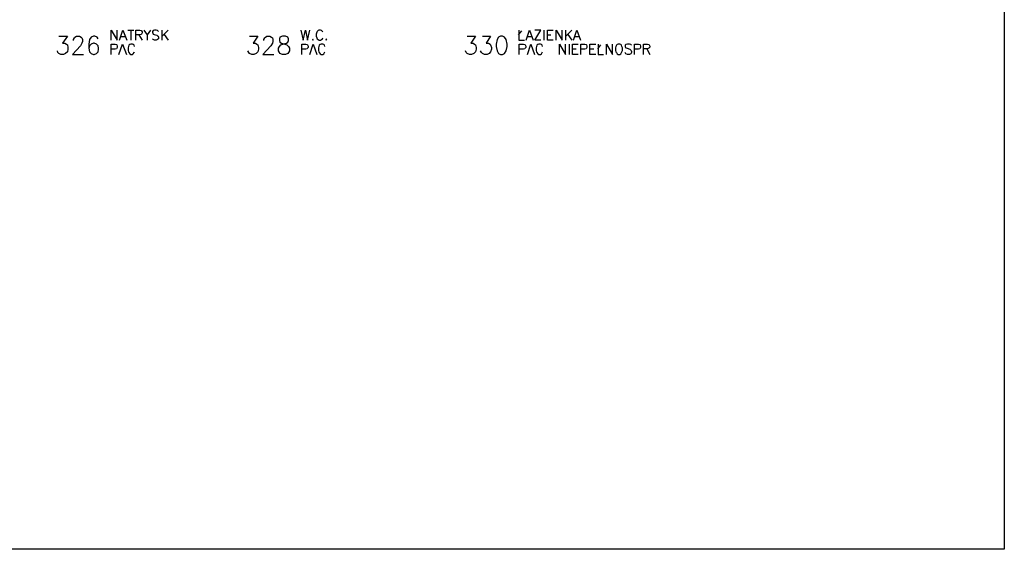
# Model space of a CAD drawing. Header units: millimetres. Extents: x 1 to 17496, y 1 to 30809.
# Tile 245 of 256: x 12126 to 14038, y 26806 to 27834. Entities that reach past the tile are written whole.
import ezdxf

# ---------------------------------------------------------------- set-up
doc = ezdxf.new("R2010")
doc.units = ezdxf.units.MM
doc.layers.add('Opisy', color=255, linetype='Continuous')
doc.layers.add('PDF _Geometria', color=7, linetype='Continuous')

msp = doc.modelspace()

# ---------------------------------------------------------------- linework, layer by layer
at = {"layer": 'Opisy', "color": 7, "lineweight": 25}
for points in [[(12303.4, 27794.7), (12303.4, 27814.1), (12315.2, 27794.7), (12315.2, 27814.1)], [(12319.4, 27794.7), (12326.1, 27814.1), (12333.7, 27794.7)], [(12335.4, 27814.1), (12347.2, 27814.1)], [(12341.3, 27814.1), (12341.3, 27794.7)], [(12351.4, 27794.7), (12351.4, 27814.1), (12359, 27814.1), (12361.5, 27813.2), (12362.3, 27812.4), (12363.2, 27810.7), (12363.2, 27809), (12362.3, 27806.5), (12361.5, 27805.7), (12359, 27804.8), (12351.4, 27804.8)], [(12366.5, 27814.1), (12373.3, 27804.8), (12373.3, 27794.7)], [(12380, 27814.1), (12373.3, 27804.8)], [(12395.2, 27811.6), (12393.5, 27813.2), (12391, 27814.1), (12387.6, 27814.1), (12385.1, 27813.2), (12383.4, 27811.6), (12383.4, 27809.9), (12384.2, 27808.2), (12385.1, 27806.5), (12386.7, 27805.7), (12391.8, 27804), (12393.5, 27803.1), (12394.3, 27802.3), (12395.2, 27800.6), (12395.2, 27797.2), (12393.5, 27795.6), (12391, 27794.7), (12387.6, 27794.7), (12385.1, 27795.6), (12383.4, 27797.2)], [(12401.9, 27814.1), (12401.9, 27794.7)], [(12413.7, 27814.1), (12401.9, 27801.4)], [(12671.4, 27814.1), (12676.5, 27794.7), (12680.7, 27814.1), (12684.9, 27794.7), (12689.1, 27814.1)], [(12714.4, 27809.9), (12713.5, 27811.6), (12711.8, 27813.2), (12710.2, 27814.1), (12706.8, 27814.1), (12705.1, 27813.2), (12703.4, 27811.6), (12702.6, 27809.9), (12701.7, 27806.5), (12701.7, 27802.3), (12702.6, 27798.9), (12703.4, 27797.2), (12705.1, 27795.6), (12706.8, 27794.7), (12710.2, 27794.7), (12711.8, 27795.6), (12713.5, 27797.2), (12714.4, 27798.9)], [(13094.2, 27804.8), (13101, 27812.4)], [(13095.1, 27814.1), (13095.1, 27794.7), (13106, 27794.7)], [(13109.4, 27794.7), (13116.1, 27814.1), (13122.8, 27794.7)], [(13138, 27794.7), (13126.2, 27794.7), (13138, 27814.1), (13126.2, 27814.1)], [(13143.9, 27814.1), (13143.9, 27794.7)], [(13161.6, 27794.7), (13150.6, 27794.7), (13150.6, 27814.1), (13161.6, 27814.1)], [(13167.5, 27794.7), (13167.5, 27814.1), (13179.3, 27794.7), (13179.3, 27814.1)], [(13186, 27814.1), (13186, 27794.7)], [(13197.8, 27814.1), (13186, 27801.4)], [(13201.2, 27794.7), (13207.9, 27814.1), (13214.7, 27794.7)], [(12201.5, 27802.3), (12218.3, 27802.3), (12209, 27788.8), (12213.2, 27788.8), (12216.6, 27787.1), (12218.3, 27785.4), (12219.1, 27780.4), (12219.1, 27777), (12218.3, 27772), (12214.9, 27768.6), (12210.7, 27766.9), (12205.7, 27766.9), (12201.5, 27768.6), (12199.8, 27770.3), (12198.9, 27773.7)], [(12230.1, 27793.9), (12230.1, 27795.6), (12231.8, 27798.9), (12232.6, 27800.6), (12236, 27802.3), (12241.9, 27802.3), (12245.3, 27800.6), (12246.1, 27798.9), (12247.8, 27795.6), (12247.8, 27792.2), (12246.1, 27788.8), (12243.6, 27783.8), (12228.4, 27766.9), (12249.5, 27766.9)], [(12278.1, 27797.2), (12276.4, 27800.6), (12271.4, 27802.3), (12268.8, 27802.3), (12264.6, 27800.6), (12261.3, 27795.6), (12259.6, 27787.1), (12259.6, 27778.7), (12261.3, 27772), (12264.6, 27768.6), (12268.8, 27766.9), (12270.5, 27766.9), (12274.7, 27768.6), (12278.1, 27772), (12278.9, 27777), (12278.9, 27778.7), (12278.1, 27783.8), (12274.7, 27787.1), (12270.5, 27788.8), (12268.8, 27788.8), (12264.6, 27787.1), (12261.3, 27783.8), (12259.6, 27778.7)], [(12321.9, 27801.4), (12331.2, 27801.4)], [(12357.3, 27804.8), (12363.2, 27794.7)], [(12406.1, 27805.7), (12413.7, 27794.7)], [(12572, 27802.3), (12588, 27802.3), (12578.8, 27788.8), (12583.8, 27788.8), (12586.4, 27787.1), (12588, 27785.4), (12589.7, 27780.4), (12589.7, 27777), (12588, 27772), (12584.7, 27768.6), (12580.5, 27766.9), (12576.2, 27766.9), (12572, 27768.6), (12570.4, 27770.3), (12568.7, 27773.7)], [(12599.8, 27793.9), (12599.8, 27795.6), (12601.5, 27798.9), (12603.2, 27800.6), (12605.7, 27802.3), (12611.6, 27802.3), (12615, 27800.6), (12616.7, 27798.9), (12617.5, 27795.6), (12617.5, 27792.2), (12616.7, 27788.8), (12613.3, 27783.8), (12598.1, 27766.9), (12619.2, 27766.9)], [(12994.8, 27802.3), (13010.8, 27802.3), (13001.6, 27788.8), (13006.6, 27788.8), (13009.1, 27787.1), (13010.8, 27785.4), (13012.5, 27780.4), (13012.5, 27777), (13010.8, 27772), (13007.5, 27768.6), (13003.3, 27766.9), (12999, 27766.9), (12994.8, 27768.6), (12993.1, 27770.3), (12991.5, 27773.7)], [(13024.3, 27802.3), (13040.3, 27802.3), (13031.9, 27788.8), (13036.1, 27788.8), (13039.5, 27787.1), (13040.3, 27785.4), (13042, 27780.4), (13042, 27777), (13040.3, 27772), (13037.8, 27768.6), (13033.6, 27766.9), (13028.5, 27766.9), (13024.3, 27768.6), (13022.6, 27770.3), (13020.9, 27773.7)], [(13111.9, 27801.4), (13120.3, 27801.4)], [(13150.6, 27804.8), (13157.4, 27804.8)], [(13190.2, 27805.7), (13197.8, 27794.7)], [(13203.7, 27801.4), (13212.1, 27801.4)], [(12303.4, 27766.9), (12303.4, 27787.1), (12310.9, 27787.1), (12313.5, 27786.3), (12314.3, 27785.4), (12315.2, 27782.9), (12315.2, 27780.4), (12314.3, 27778.7), (12313.5, 27777.9), (12310.9, 27777), (12303.4, 27777)], [(12318.5, 27766.9), (12325.3, 27787.1), (12332.8, 27766.9)], [(12348.8, 27782.1), (12348, 27784.6), (12346.3, 27786.3), (12344.6, 27787.1), (12341.3, 27787.1), (12339.6, 27786.3), (12337.9, 27784.6), (12337.1, 27782.1), (12336.2, 27779.6), (12336.2, 27774.5), (12337.1, 27772), (12337.9, 27770.3), (12339.6, 27767.8), (12341.3, 27766.9), (12344.6, 27766.9), (12346.3, 27767.8), (12348, 27770.3), (12348.8, 27772)], [(12673.9, 27766.9), (12673.9, 27787.1), (12681.5, 27787.1), (12684.1, 27786.3), (12684.9, 27785.4), (12685.7, 27782.9), (12685.7, 27780.4), (12684.9, 27778.7), (12684.1, 27777.9), (12681.5, 27777), (12673.9, 27777)], [(12689.1, 27766.9), (12695.8, 27787.1), (12702.6, 27766.9)], [(12718.6, 27782.1), (12717.7, 27784.6), (12716.1, 27786.3), (12714.4, 27787.1), (12711, 27787.1), (12709.3, 27786.3), (12707.6, 27784.6), (12706.8, 27782.1), (12705.9, 27779.6), (12705.9, 27774.5), (12706.8, 27772), (12707.6, 27770.3), (12709.3, 27767.8), (12711, 27766.9), (12714.4, 27766.9), (12716.1, 27767.8), (12717.7, 27770.3), (12718.6, 27772)], [(13095.9, 27766.9), (13095.9, 27787.1), (13104.3, 27787.1), (13106.8, 27786.3), (13107.7, 27785.4), (13108.5, 27782.9), (13108.5, 27780.4), (13107.7, 27778.7), (13106.8, 27777.9), (13104.3, 27777), (13095.9, 27777)], [(13111.9, 27766.9), (13118.6, 27787.1), (13125.4, 27766.9)], [(13141.4, 27782.1), (13140.5, 27784.6), (13138.9, 27786.3), (13137.2, 27787.1), (13133.8, 27787.1), (13132.1, 27786.3), (13130.4, 27784.6), (13129.6, 27782.1), (13128.7, 27779.6), (13128.7, 27774.5), (13129.6, 27772), (13130.4, 27770.3), (13132.1, 27767.8), (13133.8, 27766.9), (13137.2, 27766.9), (13138.9, 27767.8), (13140.5, 27770.3), (13141.4, 27772)], [(13174.2, 27766.9), (13174.2, 27787.1), (13186, 27766.9), (13186, 27787.1)], [(13192.8, 27787.1), (13192.8, 27766.9)], [(13210.4, 27766.9), (13199.5, 27766.9), (13199.5, 27787.1), (13210.4, 27787.1)], [(13199.5, 27777.9), (13206.2, 27777.9)], [(13215.5, 27766.9), (13215.5, 27787.1), (13223.1, 27787.1), (13225.6, 27786.3), (13226.4, 27785.4), (13227.3, 27782.9), (13227.3, 27780.4), (13226.4, 27778.7), (13225.6, 27777.9), (13223.1, 27777), (13215.5, 27777)], [(13245, 27766.9), (13233.2, 27766.9), (13233.2, 27787.1), (13245, 27787.1)], [(13233.2, 27777.9), (13240.8, 27777.9)], [(13248.3, 27777.9), (13254.2, 27785.4)], [(13249.2, 27787.1), (13249.2, 27766.9), (13259.3, 27766.9)], [(13265.2, 27766.9), (13265.2, 27787.1), (13277, 27766.9), (13277, 27787.1)], [(13314, 27784.6), (13312.4, 27786.3), (13309.8, 27787.1), (13306.5, 27787.1), (13303.1, 27786.3), (13301.4, 27784.6), (13301.4, 27782.1), (13302.2, 27780.4), (13303.1, 27779.6), (13305.6, 27778.7), (13310.7, 27777), (13312.4, 27775.3), (13313.2, 27774.5), (13314, 27772.8), (13314, 27770.3), (13312.4, 27767.8), (13309.8, 27766.9), (13306.5, 27766.9), (13303.1, 27767.8), (13301.4, 27770.3)], [(13319.9, 27766.9), (13319.9, 27787.1), (13327.5, 27787.1), (13330, 27786.3), (13330.9, 27785.4), (13331.7, 27782.9), (13331.7, 27780.4), (13330.9, 27778.7), (13330, 27777.9), (13327.5, 27777), (13319.9, 27777)], [(13337.6, 27766.9), (13337.6, 27787.1), (13345.2, 27787.1), (13347.7, 27786.3), (13348.6, 27785.4), (13349.4, 27782.9), (13349.4, 27781.2), (13348.6, 27779.6), (13347.7, 27778.7), (13345.2, 27777.9), (13337.6, 27777.9)], [(13343.5, 27777.9), (13349.4, 27766.9)]]:
    msp.add_lwpolyline(points, dxfattribs=at)
for points in [[(12636, 27802.3), (12631, 27800.6), (12630.1, 27797.2), (12630.1, 27793.9), (12631, 27790.5), (12634.4, 27788.8), (12640.3, 27787.1), (12644.5, 27785.4), (12647.8, 27782.1), (12649.5, 27778.7), (12649.5, 27773.7), (12647.8, 27770.3), (12646.2, 27768.6), (12641.9, 27766.9), (12636, 27766.9), (12631, 27768.6), (12630.1, 27770.3), (12628.5, 27773.7), (12628.5, 27778.7), (12630.1, 27782.1), (12632.7, 27785.4), (12636.9, 27787.1), (12643.6, 27788.8), (12646.2, 27790.5), (12647.8, 27793.9), (12647.8, 27797.2), (12646.2, 27800.6), (12641.9, 27802.3)], [(12695, 27796.4), (12694.2, 27795.6), (12695, 27794.7), (12695.8, 27795.6)], [(12721.1, 27796.4), (12720.3, 27795.6), (12721.1, 27794.7), (12722, 27795.6)], [(13059.7, 27802.3), (13055.5, 27800.6), (13052.9, 27795.6), (13051.3, 27787.1), (13051.3, 27782.1), (13052.9, 27773.7), (13055.5, 27768.6), (13059.7, 27766.9), (13063.1, 27766.9), (13067.3, 27768.6), (13070.6, 27773.7), (13072.3, 27782.1), (13072.3, 27787.1), (13070.6, 27795.6), (13067.3, 27800.6), (13063.1, 27802.3)], [(13287.9, 27787.1), (13286.2, 27786.3), (13284.6, 27784.6), (13283.7, 27782.1), (13282.9, 27779.6), (13282.9, 27774.5), (13283.7, 27772), (13284.6, 27770.3), (13286.2, 27767.8), (13287.9, 27766.9), (13291.3, 27766.9), (13293, 27767.8), (13294.7, 27770.3), (13295.5, 27772), (13296.3, 27774.5), (13296.3, 27779.6), (13295.5, 27782.1), (13294.7, 27784.6), (13293, 27786.3), (13291.3, 27787.1)]]:
    msp.add_lwpolyline(points, close=True, dxfattribs=at)
at = {"layer": 'PDF _Geometria'}
msp.add_lwpolyline([(1887, 30808.7), (14038.1, 30808.7), (14038.1, 26805.9), (1887, 26805.9)], close=True, dxfattribs=at)

doc.saveas('drawing.dxf')
